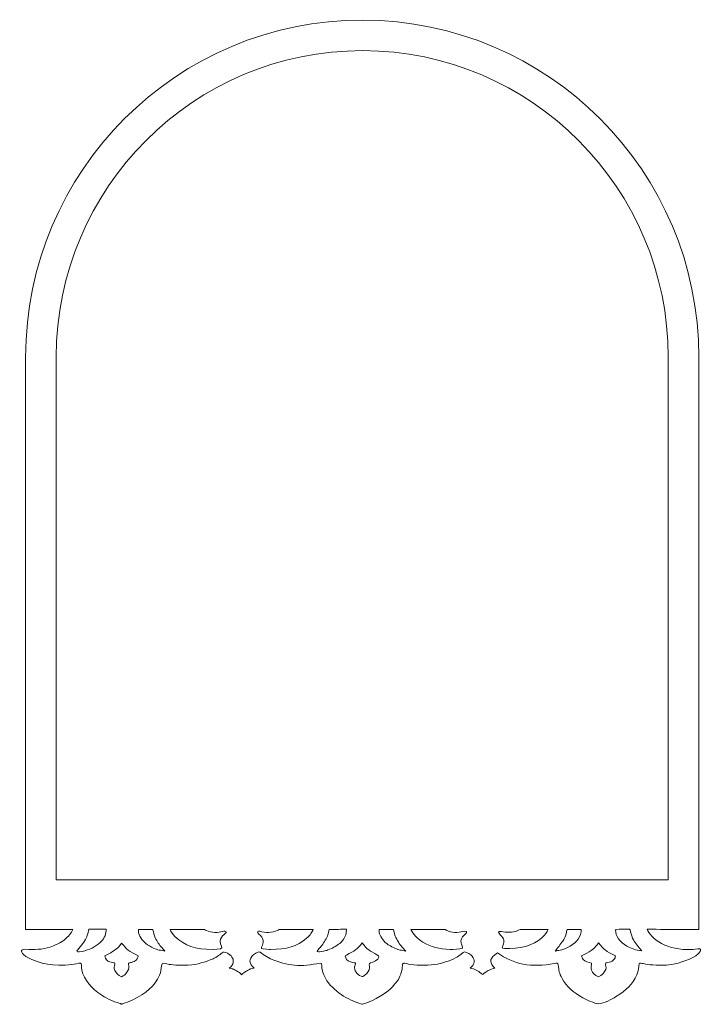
# Model space of a CAD drawing. Header units: centimetres. Extents: x -179 to 199, y -139 to 174.
# Tile 54 of 76: x 1 to 9, y 105 to 116. Entities that reach past the tile are written whole.
import ezdxf

# ---------------------------------------------------------------- set-up
doc = ezdxf.new("R2010")
doc.units = ezdxf.units.CM
doc.header["$MEASUREMENT"] = 0
doc.layers.add('Layer 1', color=7, linetype='Continuous')

msp = doc.modelspace()

# ---------------------------------------------------------------- linework, layer by layer
at = {"layer": 'Layer 1', "lineweight": 5}
for points, knots in [([(8.07145, 105.38087), (8.08201, 105.35717), (8.09695, 105.33528), (8.12245, 105.30617), (8.12245, 105.30617), (8.1786, 105.24204), (8.2721, 105.19258), (8.38338, 105.16914), (8.38338, 105.16914), (8.38338, 105.16914), (8.4694, 105.15704), (8.4694, 105.15704), (8.4694, 105.15704), (8.56162, 105.15523), (8.54281, 105.15189), (8.63606, 105.16399), (8.63606, 105.16399), (8.67469, 105.16785), (8.67109, 105.14776), (8.66027, 105.13179), (8.66027, 105.13179), (8.6188, 105.06895), (8.47816, 105.01666), (8.38003, 104.99605), (8.38003, 104.99605), (8.27983, 104.97467), (8.23707, 104.97905), (8.13585, 104.98446), (8.13585, 104.98446), (8.0833, 104.98704), (8.07686, 104.98498), (8.02638, 104.99837), (8.02638, 104.99837), (8.01633, 105.00095), (7.98723, 105.01177), (7.98233, 105.00069), (7.98233, 105.00069), (7.9777, 104.9569), (7.97383, 104.91749), (7.95735, 104.87371), (7.95735, 104.87371), (7.90403, 104.76321), (7.85174, 104.7086), (7.72012, 104.62772), (7.72012, 104.62772), (7.68381, 104.60583), (7.58361, 104.55225), (7.53132, 104.552), (7.53132, 104.552), (7.48779, 104.55148), (7.38811, 104.59759), (7.35643, 104.61639), (7.35643, 104.61639), (7.24773, 104.68053), (7.17458, 104.74312), (7.12461, 104.83146), (7.12461, 104.83146), (7.08907, 104.89405), (7.08881, 104.92239), (7.08031, 104.98601), (7.08031, 104.98601), (7.07748, 105.00687), (7.07026, 105.0061), (7.04039, 105.00043), (7.04039, 105.00043), (6.78101, 104.94969), (6.58139, 104.99193), (6.40444, 105.11789), (6.40444, 105.11789), (6.40444, 105.11789), (6.39491, 105.1117), (6.39491, 105.1117), (6.39491, 105.1117), (6.32588, 105.06431), (6.30707, 105.02696), (6.3573, 104.96772), (6.3573, 104.96772), (6.3761, 104.94557), (6.3828, 104.95252), (6.36168, 104.94608), (6.36168, 104.94608), (6.31223, 104.9314), (6.28724, 104.91517), (6.25273, 104.89019), (6.25273, 104.89019), (6.23392, 104.87654), (6.24217, 104.87474), (6.2213, 104.89019), (6.2213, 104.89019), (6.18576, 104.91646), (6.15227, 104.93758), (6.09973, 104.94917), (6.09973, 104.94917), (6.12136, 104.96772), (6.14094, 104.98936), (6.14274, 105.01254), (6.14274, 105.01254), (6.1448, 105.04396), (6.13862, 105.05272), (6.12239, 105.08079), (6.12239, 105.08079), (6.11338, 105.09625), (6.06341, 105.12793), (6.03533, 105.12845), (6.03533, 105.12845), (6.03018, 105.12742), (5.96708, 105.08131), (5.95703, 105.07461), (5.95703, 105.07461), (5.9032, 105.0401), (5.80918, 105.00867), (5.73578, 104.99373), (5.73578, 104.99373), (5.65309, 104.97699), (5.52431, 104.97648), (5.44008, 104.98884), (5.44008, 104.98884), (5.35611, 105.00198), (5.34658, 105.02439), (5.34246, 104.95613), (5.34246, 104.95613), (5.34014, 104.91595), (5.31722, 104.84434), (5.29017, 104.80777), (5.29017, 104.80777), (5.21651, 104.70783), (5.1413, 104.65297), (5.00401, 104.58522), (5.00401, 104.58522), (4.97362, 104.57028), (4.94657, 104.56281), (4.91231, 104.55174), (4.91231, 104.55174), (4.89068, 104.54504), (4.90253, 104.54504), (4.88063, 104.55174), (4.88063, 104.55174), (4.79357, 104.57956), (4.73124, 104.60918), (4.66427, 104.65322), (4.66427, 104.65322), (4.59988, 104.69546), (4.51977, 104.77299), (4.4917, 104.8276), (4.4917, 104.8276), (4.45615, 104.89534), (4.44662, 104.92986), (4.44482, 105.00043), (4.44482, 105.00043), (4.44482, 105.00043), (4.43323, 105.00533), (4.43323, 105.00533), (4.43323, 105.00533), (4.21326, 104.95793), (4.06876, 104.97364), (3.87584, 105.05169), (3.87584, 105.05169), (3.87584, 105.05169), (3.81196, 105.08723), (3.81196, 105.08723), (3.81196, 105.08723), (3.7844, 105.10501), (3.7607, 105.13386), (3.74679, 105.12819), (3.74679, 105.12819), (3.69141, 105.10578), (3.71846, 105.12072), (3.67673, 105.08904), (3.67673, 105.08904), (3.66385, 105.07925), (3.64273, 105.03933), (3.64582, 105.02645), (3.64582, 105.02645), (3.65535, 104.98755), (3.65741, 104.98111), (3.6945, 104.94917), (3.6945, 104.94917), (3.6945, 104.94917), (3.65201, 104.93913), (3.65201, 104.93913), (3.65201, 104.93913), (3.59611, 104.90848), (3.59379, 104.9144), (3.55413, 104.87448), (3.55413, 104.87448), (3.53764, 104.89328), (3.52837, 104.90358), (3.4972, 104.91981), (3.4972, 104.91981), (3.44105, 104.94351), (3.47969, 104.93372), (3.41633, 104.94917), (3.41633, 104.94917), (3.44672, 104.97519), (3.43642, 104.96463), (3.45728, 104.99605), (3.45728, 104.99605), (3.46372, 105.00584), (3.46037, 105.04911), (3.45342, 105.0589), (3.45342, 105.0589), (3.42534, 105.09882), (3.45342, 105.0759), (3.40164, 105.1117), (3.40164, 105.1117), (3.40164, 105.1117), (3.35786, 105.13386), (3.3491, 105.12716), (3.3491, 105.12716), (3.31767, 105.10372), (3.27337, 105.07075), (3.23499, 105.05169), (3.23499, 105.05169), (3.14716, 105.0164), (3.06577, 104.98781), (2.95965, 104.98189), (2.95965, 104.98189), (2.91406, 104.97905), (2.78656, 104.98189), (2.74715, 104.98961), (2.74715, 104.98961), (2.68791, 105.00146), (2.66524, 105.02078), (2.66138, 104.97287), (2.66138, 104.97287), (2.65854, 104.93681), (2.65468, 104.90307), (2.63871, 104.8683), (2.63871, 104.8683), (2.58282, 104.74904), (2.49112, 104.66765), (2.33529, 104.5914), (2.33529, 104.5914), (2.29433, 104.57131), (2.26961, 104.56513), (2.22427, 104.54994), (2.22427, 104.54994), (2.21938, 104.54813), (2.21784, 104.5453), (2.21268, 104.54787), (2.21268, 104.54787), (2.20109, 104.55431), (2.18177, 104.55895), (2.16761, 104.56333), (2.16761, 104.56333), (2.09034, 104.58831), (2.00714, 104.63597), (1.95125, 104.67769), (1.95125, 104.67769), (1.85594, 104.74827), (1.77301, 104.86701), (1.7694, 104.95948), (1.7694, 104.95948), (1.76914, 104.96798), (1.77301, 105.00172), (1.75704, 105.00404), (1.75704, 105.00404), (1.74158, 105.0061), (1.69032, 104.98936), (1.66354, 104.98704), (1.66354, 104.98704), (1.44666, 104.96875), (1.32405, 104.98678), (1.15534, 105.07564), (1.15534, 105.07564), (1.15277, 105.07693), (1.15019, 105.07848), (1.14787, 105.07976), (1.14787, 105.07976), (1.08683, 105.12767), (1.08142, 105.15626), (1.14787, 105.15987), (1.14787, 105.15987), (1.24472, 105.1524), (1.33127, 105.15446), (1.41961, 105.18305), (1.41961, 105.18305), (1.46366, 105.19722), (1.54943, 105.23688), (1.57751, 105.26084), (1.57751, 105.26084), (1.62799, 105.30385), (1.65607, 105.33682), (1.67461, 105.3801), (1.67461, 105.3801), (1.67461, 105.3801), (1.14787, 105.3801), (1.14787, 105.3801), (1.14787, 105.3801), (1.14787, 105.3801), (1.14787, 111.75813), (1.14787, 111.75813), (1.14787, 111.75813), (1.14787, 113.83392), (2.83601, 115.51742), (4.90459, 115.51356), (4.90459, 115.51356), (6.96672, 115.50944), (8.64713, 113.82954), (8.64713, 111.75813), (8.64713, 111.75813), (8.64713, 111.75813), (8.64713, 105.3801), (8.64713, 105.3801), (8.64713, 105.3801), (8.64713, 105.3801), (8.47198, 105.3801), (8.47198, 105.3801), (8.47198, 105.3801), (8.33882, 105.3801), (8.20513, 105.38061), (8.0712, 105.38087), (8.0712, 105.38087), (8.0712, 105.38087), (8.07145, 105.38087), (8.07145, 105.38087)], [0, 0, 0, 0, 0.0125, 0.0125, 0.0125, 0.0125, 0.025, 0.025, 0.025, 0.025, 0.0375, 0.0375, 0.0375, 0.0375, 0.05, 0.05, 0.05, 0.05, 0.0625, 0.0625, 0.0625, 0.0625, 0.075, 0.075, 0.075, 0.075, 0.0875, 0.0875, 0.0875, 0.0875, 0.1, 0.1, 0.1, 0.1, 0.1125, 0.1125, 0.1125, 0.1125, 0.125, 0.125, 0.125, 0.125, 0.1375, 0.1375, 0.1375, 0.1375, 0.15, 0.15, 0.15, 0.15, 0.1625, 0.1625, 0.1625, 0.1625, 0.175, 0.175, 0.175, 0.175, 0.1875, 0.1875, 0.1875, 0.1875, 0.2, 0.2, 0.2, 0.2, 0.2125, 0.2125, 0.2125, 0.2125, 0.225, 0.225, 0.225, 0.225, 0.2375, 0.2375, 0.2375, 0.2375, 0.25, 0.25, 0.25, 0.25, 0.2625, 0.2625, 0.2625, 0.2625, 0.275, 0.275, 0.275, 0.275, 0.2875, 0.2875, 0.2875, 0.2875, 0.3, 0.3, 0.3, 0.3, 0.3125, 0.3125, 0.3125, 0.3125, 0.325, 0.325, 0.325, 0.325, 0.3375, 0.3375, 0.3375, 0.3375, 0.35, 0.35, 0.35, 0.35, 0.3625, 0.3625, 0.3625, 0.3625, 0.375, 0.375, 0.375, 0.375, 0.3875, 0.3875, 0.3875, 0.3875, 0.4, 0.4, 0.4, 0.4, 0.4125, 0.4125, 0.4125, 0.4125, 0.425, 0.425, 0.425, 0.425, 0.4375, 0.4375, 0.4375, 0.4375, 0.45, 0.45, 0.45, 0.45, 0.4625, 0.4625, 0.4625, 0.4625, 0.475, 0.475, 0.475, 0.475, 0.4875, 0.4875, 0.4875, 0.4875, 0.5, 0.5, 0.5, 0.5, 0.5125, 0.5125, 0.5125, 0.5125, 0.525, 0.525, 0.525, 0.525, 0.5375, 0.5375, 0.5375, 0.5375, 0.55, 0.55, 0.55, 0.55, 0.5625, 0.5625, 0.5625, 0.5625, 0.575, 0.575, 0.575, 0.575, 0.5875, 0.5875, 0.5875, 0.5875, 0.6, 0.6, 0.6, 0.6, 0.6125, 0.6125, 0.6125, 0.6125, 0.625, 0.625, 0.625, 0.625, 0.6375, 0.6375, 0.6375, 0.6375, 0.65, 0.65, 0.65, 0.65, 0.6625, 0.6625, 0.6625, 0.6625, 0.675, 0.675, 0.675, 0.675, 0.6875, 0.6875, 0.6875, 0.6875, 0.7, 0.7, 0.7, 0.7, 0.7125, 0.7125, 0.7125, 0.7125, 0.725, 0.725, 0.725, 0.725, 0.7375, 0.7375, 0.7375, 0.7375, 0.75, 0.75, 0.75, 0.75, 0.7625, 0.7625, 0.7625, 0.7625, 0.775, 0.775, 0.775, 0.775, 0.7875, 0.7875, 0.7875, 0.7875, 0.8, 0.8, 0.8, 0.8, 0.8125, 0.8125, 0.8125, 0.8125, 0.825, 0.825, 0.825, 0.825, 0.8375, 0.8375, 0.8375, 0.8375, 0.85, 0.85, 0.85, 0.85, 0.8625, 0.8625, 0.8625, 0.8625, 0.875, 0.875, 0.875, 0.875, 0.8875, 0.8875, 0.8875, 0.8875, 0.9, 0.9, 0.9, 0.9, 0.9125, 0.9125, 0.9125, 0.9125, 0.925, 0.925, 0.925, 0.925, 0.9375, 0.9375, 0.9375, 0.9375, 0.95, 0.95, 0.95, 0.95, 0.9625, 0.9625, 0.9625, 0.9625, 0.975, 0.975, 0.975, 0.975, 1, 1, 1, 1]), ([(1.48864, 105.9313), (1.48864, 105.9313), (8.3061, 105.9313), (8.3061, 105.9313), (8.3061, 105.9313), (8.3061, 105.9313), (8.3061, 111.75813), (8.3061, 111.75813), (8.3061, 111.75813), (8.3061, 113.63636), (6.78307, 115.16867), (4.90381, 115.17253), (4.90381, 115.17253), (3.01966, 115.17614), (1.48864, 113.641), (1.48864, 111.75813), (1.48864, 111.75813), (1.48864, 111.75813), (1.48864, 105.9313), (1.48864, 105.9313)], [0, 0, 0, 0, 0.16666667, 0.16666667, 0.16666667, 0.16666667, 0.33333333, 0.33333333, 0.33333333, 0.33333333, 0.5, 0.5, 0.5, 0.5, 0.66666667, 0.66666667, 0.66666667, 0.66666667, 1, 1, 1, 1]), ([(2.04294, 105.38138), (2.04526, 105.36979), (2.04294, 105.35743), (2.04114, 105.34352), (2.04114, 105.34352), (2.03444, 105.29819), (2.00456, 105.24925), (1.95666, 105.21525), (1.95666, 105.21525), (1.89613, 105.17198), (1.83688, 105.14184), (1.7457, 105.12948), (1.7457, 105.12948), (1.71995, 105.12587), (1.71273, 105.13566), (1.72407, 105.14957), (1.72407, 105.14957), (1.74545, 105.17584), (1.76605, 105.19438), (1.78537, 105.22298), (1.78537, 105.22298), (1.81551, 105.26754), (1.83302, 105.2987), (1.84332, 105.34713), (1.84332, 105.34713), (1.84564, 105.35872), (1.8477, 105.37005), (1.85105, 105.38061), (1.85105, 105.38061), (1.91235, 105.38087), (1.9734, 105.38113), (2.0347, 105.38164), (2.0347, 105.38164), (2.03779, 105.38164), (2.04037, 105.38138), (2.04294, 105.38138)], [0, 0, 0, 0, 0.1, 0.1, 0.1, 0.1, 0.2, 0.2, 0.2, 0.2, 0.3, 0.3, 0.3, 0.3, 0.4, 0.4, 0.4, 0.4, 0.5, 0.5, 0.5, 0.5, 0.6, 0.6, 0.6, 0.6, 0.7, 0.7, 0.7, 0.7, 0.8, 0.8, 0.8, 0.8, 1, 1, 1, 1]), ([(2.56504, 105.37623), (2.57612, 105.34352), (2.57535, 105.32008), (2.59183, 105.28582), (2.59183, 105.28582), (2.61218, 105.24435), (2.63356, 105.21113), (2.66756, 105.17352), (2.66756, 105.17352), (2.67812, 105.16167), (2.68868, 105.14982), (2.69924, 105.13823), (2.69924, 105.13823), (2.62042, 105.15292), (2.61862, 105.15008), (2.55114, 105.18331), (2.55114, 105.18331), (2.48185, 105.21731), (2.44811, 105.25182), (2.42003, 105.30385), (2.42003, 105.30385), (2.4087, 105.32497), (2.39865, 105.35511), (2.40586, 105.3801), (2.40586, 105.3801), (2.40586, 105.3801), (2.56324, 105.3801), (2.56324, 105.3801), (2.56324, 105.3801), (2.56376, 105.37881), (2.56453, 105.37752), (2.56504, 105.37623)], [0, 0, 0, 0, 0.11111111, 0.11111111, 0.11111111, 0.11111111, 0.22222222, 0.22222222, 0.22222222, 0.22222222, 0.33333333, 0.33333333, 0.33333333, 0.33333333, 0.44444444, 0.44444444, 0.44444444, 0.44444444, 0.55555556, 0.55555556, 0.55555556, 0.55555556, 0.66666667, 0.66666667, 0.66666667, 0.66666667, 0.77777778, 0.77777778, 0.77777778, 0.77777778, 1, 1, 1, 1]), ([(2.75591, 105.3801), (2.76879, 105.35254), (2.78785, 105.326), (2.81077, 105.30128), (2.81077, 105.30128), (2.92925, 105.19335), (3.02662, 105.16039), (3.23602, 105.15472), (3.23602, 105.15472), (3.23602, 105.15472), (3.32025, 105.16399), (3.32025, 105.16399), (3.32025, 105.16399), (3.35399, 105.16837), (3.31175, 105.21293), (3.3133, 105.24667), (3.3133, 105.24667), (3.32566, 105.31725), (3.38825, 105.33708), (3.38052, 105.35176), (3.38052, 105.35176), (3.36945, 105.37263), (3.32592, 105.34352), (3.25611, 105.3461), (3.25611, 105.3461), (3.22958, 105.34738), (3.18296, 105.35691), (3.16158, 105.36644), (3.16158, 105.36644), (3.15412, 105.36979), (3.14613, 105.37469), (3.1384, 105.3801), (3.1384, 105.3801), (3.1384, 105.3801), (2.75591, 105.3801), (2.75591, 105.3801)], [0, 0, 0, 0, 0.1, 0.1, 0.1, 0.1, 0.2, 0.2, 0.2, 0.2, 0.3, 0.3, 0.3, 0.3, 0.4, 0.4, 0.4, 0.4, 0.5, 0.5, 0.5, 0.5, 0.6, 0.6, 0.6, 0.6, 0.7, 0.7, 0.7, 0.7, 0.8, 0.8, 0.8, 0.8, 1, 1, 1, 1]), ([(3.97268, 105.3801), (3.96496, 105.37443), (3.95697, 105.36979), (3.9495, 105.36644), (3.9495, 105.36644), (3.92812, 105.35691), (3.8815, 105.34738), (3.85497, 105.3461), (3.85497, 105.3461), (3.8202, 105.34481), (3.78697, 105.35176), (3.75478, 105.35897), (3.75478, 105.35897), (3.73726, 105.36284), (3.7231, 105.35073), (3.73263, 105.34172), (3.73263, 105.34172), (3.74705, 105.32755), (3.78053, 105.2951), (3.78749, 105.2799), (3.78749, 105.2799), (3.81016, 105.21113), (3.76199, 105.18099), (3.77641, 105.16837), (3.77641, 105.16837), (3.78491, 105.1609), (3.87584, 105.15498), (3.87584, 105.15498), (3.87584, 105.15498), (4.0533, 105.16013), (4.17359, 105.18588), (4.27585, 105.28041), (4.27585, 105.28041), (4.32041, 105.32163), (4.33844, 105.34429), (4.35235, 105.3801), (4.35235, 105.3801), (4.35235, 105.3801), (3.97268, 105.3801), (3.97268, 105.3801)], [0, 0, 0, 0, 0.09090909, 0.09090909, 0.09090909, 0.09090909, 0.18181818, 0.18181818, 0.18181818, 0.18181818, 0.27272727, 0.27272727, 0.27272727, 0.27272727, 0.36363636, 0.36363636, 0.36363636, 0.36363636, 0.45454545, 0.45454545, 0.45454545, 0.45454545, 0.54545455, 0.54545455, 0.54545455, 0.54545455, 0.63636364, 0.63636364, 0.63636364, 0.63636364, 0.72727273, 0.72727273, 0.72727273, 0.72727273, 0.81818182, 0.81818182, 0.81818182, 0.81818182, 1, 1, 1, 1]), ([(4.44817, 105.20082), (4.47444, 105.23946), (4.50045, 105.27707), (4.51488, 105.31905), (4.51488, 105.31905), (4.51823, 105.33116), (4.52286, 105.35897), (4.52904, 105.3801), (4.52904, 105.3801), (4.52904, 105.3801), (4.61791, 105.3801), (4.61791, 105.3801), (4.61791, 105.3801), (4.61791, 105.3801), (4.63259, 105.38035), (4.63259, 105.38035), (4.63259, 105.38035), (4.66272, 105.38035), (4.69183, 105.38293), (4.72094, 105.38138), (4.72094, 105.38138), (4.72094, 105.3801), (4.72094, 105.37855), (4.72094, 105.37675), (4.72094, 105.37675), (4.71991, 105.31467), (4.70754, 105.29458), (4.66504, 105.23998), (4.66504, 105.23998), (4.65551, 105.22735), (4.57721, 105.17532), (4.55738, 105.1676), (4.55738, 105.1676), (4.4765, 105.13669), (4.50921, 105.14596), (4.41983, 105.12845), (4.41983, 105.12845), (4.40386, 105.1251), (4.3897, 105.13617), (4.3982, 105.14519), (4.3982, 105.14519), (4.3982, 105.14519), (4.44817, 105.20082), (4.44817, 105.20082)], [0, 0, 0, 0, 0.08333333, 0.08333333, 0.08333333, 0.08333333, 0.16666667, 0.16666667, 0.16666667, 0.16666667, 0.25, 0.25, 0.25, 0.25, 0.33333333, 0.33333333, 0.33333333, 0.33333333, 0.41666667, 0.41666667, 0.41666667, 0.41666667, 0.5, 0.5, 0.5, 0.5, 0.58333333, 0.58333333, 0.58333333, 0.58333333, 0.66666667, 0.66666667, 0.66666667, 0.66666667, 0.75, 0.75, 0.75, 0.75, 0.83333333, 0.83333333, 0.83333333, 0.83333333, 1, 1, 1, 1]), ([(5.26107, 105.31699), (5.27163, 105.28402), (5.30563, 105.22607), (5.32958, 105.19567), (5.32958, 105.19567), (5.34684, 105.17661), (5.3641, 105.15729), (5.38135, 105.13823), (5.38135, 105.13823), (5.36126, 105.14184), (5.34117, 105.1457), (5.32134, 105.14931), (5.32134, 105.14931), (5.32134, 105.14931), (5.30614, 105.15214), (5.30614, 105.15214), (5.30614, 105.15214), (5.27961, 105.15987), (5.20749, 105.1949), (5.18714, 105.20829), (5.18714, 105.20829), (5.13898, 105.24075), (5.10575, 105.28969), (5.08952, 105.33219), (5.08952, 105.33219), (5.08695, 105.34197), (5.08489, 105.36387), (5.08772, 105.3801), (5.08772, 105.3801), (5.08772, 105.3801), (5.24664, 105.3801), (5.24664, 105.3801), (5.24664, 105.3801), (5.24664, 105.3801), (5.2469, 105.37958), (5.2469, 105.37958), (5.2469, 105.37958), (5.2469, 105.37958), (5.26107, 105.31699), (5.26107, 105.31699)], [0, 0, 0, 0, 0.09090909, 0.09090909, 0.09090909, 0.09090909, 0.18181818, 0.18181818, 0.18181818, 0.18181818, 0.27272727, 0.27272727, 0.27272727, 0.27272727, 0.36363636, 0.36363636, 0.36363636, 0.36363636, 0.45454545, 0.45454545, 0.45454545, 0.45454545, 0.54545455, 0.54545455, 0.54545455, 0.54545455, 0.63636364, 0.63636364, 0.63636364, 0.63636364, 0.72727273, 0.72727273, 0.72727273, 0.72727273, 0.81818182, 0.81818182, 0.81818182, 0.81818182, 1, 1, 1, 1]), ([(5.43828, 105.3801), (5.46249, 105.32626), (5.50937, 105.27964), (5.57402, 105.2374), (5.57402, 105.2374), (5.65541, 105.18408), (5.76025, 105.15961), (5.87693, 105.15601), (5.87693, 105.15601), (5.89985, 105.15523), (5.99567, 105.15858), (6.00958, 105.16682), (6.00958, 105.16682), (6.02477, 105.17584), (6.00133, 105.21705), (5.99799, 105.23096), (5.99799, 105.23096), (5.99309, 105.2544), (6.0003, 105.27501), (6.01576, 105.29613), (6.01576, 105.29613), (6.02555, 105.31004), (6.05671, 105.33605), (6.06032, 105.34532), (6.06032, 105.34532), (6.06959, 105.36928), (6.0173, 105.3546), (6.00133, 105.35176), (6.00133, 105.35176), (5.93385, 105.33966), (5.86894, 105.34841), (5.82103, 105.3801), (5.82103, 105.3801), (5.82103, 105.3801), (5.43828, 105.3801), (5.43828, 105.3801)], [0, 0, 0, 0, 0.1, 0.1, 0.1, 0.1, 0.2, 0.2, 0.2, 0.2, 0.3, 0.3, 0.3, 0.3, 0.4, 0.4, 0.4, 0.4, 0.5, 0.5, 0.5, 0.5, 0.6, 0.6, 0.6, 0.6, 0.7, 0.7, 0.7, 0.7, 0.8, 0.8, 0.8, 0.8, 1, 1, 1, 1]), ([(6.65609, 105.3801), (6.61487, 105.35408), (6.5546, 105.34172), (6.48892, 105.34996), (6.48892, 105.34996), (6.43174, 105.35769), (6.38718, 105.37134), (6.43483, 105.3206), (6.43483, 105.3206), (6.48557, 105.26573), (6.48042, 105.25904), (6.46522, 105.19825), (6.46522, 105.19825), (6.45801, 105.16889), (6.44771, 105.1712), (6.48042, 105.16837), (6.48042, 105.16837), (6.6445, 105.15395), (6.80393, 105.20263), (6.89769, 105.28634), (6.89769, 105.28634), (6.93787, 105.32266), (6.9559, 105.34944), (6.96749, 105.3801), (6.96749, 105.3801), (6.96749, 105.3801), (6.65609, 105.3801), (6.65609, 105.3801)], [0, 0, 0, 0, 0.125, 0.125, 0.125, 0.125, 0.25, 0.25, 0.25, 0.25, 0.375, 0.375, 0.375, 0.375, 0.5, 0.5, 0.5, 0.5, 0.625, 0.625, 0.625, 0.625, 0.75, 0.75, 0.75, 0.75, 1, 1, 1, 1]), ([(7.33505, 105.3801), (7.34123, 105.34507), (7.32526, 105.30179), (7.30311, 105.27114), (7.30311, 105.27114), (7.25984, 105.21293), (7.18231, 105.16451), (7.08289, 105.14519), (7.08289, 105.14519), (7.07052, 105.14287), (7.0579, 105.14055), (7.04528, 105.13823), (7.04528, 105.13823), (7.07439, 105.17558), (7.10478, 105.21241), (7.13286, 105.25002), (7.13286, 105.25002), (7.1447, 105.26573), (7.16608, 105.31622), (7.16943, 105.33373), (7.16943, 105.33373), (7.17201, 105.34816), (7.17381, 105.3649), (7.17948, 105.3801), (7.17948, 105.3801), (7.17948, 105.3801), (7.33505, 105.3801), (7.33505, 105.3801)], [0, 0, 0, 0, 0.125, 0.125, 0.125, 0.125, 0.25, 0.25, 0.25, 0.25, 0.375, 0.375, 0.375, 0.375, 0.5, 0.5, 0.5, 0.5, 0.625, 0.625, 0.625, 0.625, 0.75, 0.75, 0.75, 0.75, 1, 1, 1, 1]), ([(7.88111, 105.37597), (7.89192, 105.34172), (7.89244, 105.31673), (7.90918, 105.28144), (7.90918, 105.28144), (7.93236, 105.23199), (7.95941, 105.20366), (7.99676, 105.15935), (7.99676, 105.15935), (8.00242, 105.15292), (8.0068, 105.14648), (8.0117, 105.13978), (8.0117, 105.13978), (7.93545, 105.14879), (7.90532, 105.16296), (7.84633, 105.19387), (7.84633, 105.19387), (7.77241, 105.23276), (7.71394, 105.31158), (7.72038, 105.37211), (7.72038, 105.37211), (7.72064, 105.37494), (7.72115, 105.37778), (7.72193, 105.38035), (7.72193, 105.38035), (7.77421, 105.38087), (7.82624, 105.38087), (7.87879, 105.38113), (7.87879, 105.38113), (7.87956, 105.37932), (7.88033, 105.37752), (7.88111, 105.37597)], [0, 0, 0, 0, 0.11111111, 0.11111111, 0.11111111, 0.11111111, 0.22222222, 0.22222222, 0.22222222, 0.22222222, 0.33333333, 0.33333333, 0.33333333, 0.33333333, 0.44444444, 0.44444444, 0.44444444, 0.44444444, 0.55555556, 0.55555556, 0.55555556, 0.55555556, 0.66666667, 0.66666667, 0.66666667, 0.66666667, 0.77777778, 0.77777778, 0.77777778, 0.77777778, 1, 1, 1, 1]), ([(2.21655, 105.22787), (2.27424, 105.15266), (2.29691, 105.13643), (2.40277, 105.08595), (2.40277, 105.08595), (2.39891, 105.06045), (2.39092, 105.04036), (2.35641, 105.02336), (2.35641, 105.02336), (2.31108, 105.00069), (2.28532, 105.02078), (2.29588, 104.97364), (2.29588, 104.97364), (2.30412, 104.93733), (2.28996, 104.92548), (2.26729, 104.89277), (2.26729, 104.89277), (2.25029, 104.8683), (2.24797, 104.86907), (2.21655, 104.8513), (2.21655, 104.8513), (2.17456, 104.87474), (2.15808, 104.8871), (2.14134, 104.92213), (2.14134, 104.92213), (2.12562, 104.95433), (2.1385, 104.9636), (2.14108, 104.9927), (2.14108, 104.9927), (2.14185, 105.00636), (2.13721, 105.00687), (2.11609, 105.01099), (2.11609, 105.01099), (2.07256, 105.01949), (2.04887, 105.0298), (2.03676, 105.05916), (2.03676, 105.05916), (2.03315, 105.06792), (2.03187, 105.07693), (2.03032, 105.08595), (2.03032, 105.08595), (2.08905, 105.11557), (2.14674, 105.1457), (2.18538, 105.18692), (2.18538, 105.18692), (2.18538, 105.18692), (2.21655, 105.22787), (2.21655, 105.22787)], [0, 0, 0, 0, 0.07692308, 0.07692308, 0.07692308, 0.07692308, 0.15384615, 0.15384615, 0.15384615, 0.15384615, 0.23076923, 0.23076923, 0.23076923, 0.23076923, 0.30769231, 0.30769231, 0.30769231, 0.30769231, 0.38461538, 0.38461538, 0.38461538, 0.38461538, 0.46153846, 0.46153846, 0.46153846, 0.46153846, 0.53846154, 0.53846154, 0.53846154, 0.53846154, 0.61538462, 0.61538462, 0.61538462, 0.61538462, 0.69230769, 0.69230769, 0.69230769, 0.69230769, 0.76923077, 0.76923077, 0.76923077, 0.76923077, 0.84615385, 0.84615385, 0.84615385, 0.84615385, 1, 1, 1, 1]), ([(5.03698, 105.11042), (5.07304, 105.09264), (5.09699, 105.07951), (5.07149, 105.04937), (5.07149, 105.04937), (5.04058, 105.01228), (4.98366, 105.0146), (4.97748, 104.9994), (4.97748, 104.9994), (4.97104, 104.98369), (4.98315, 104.95793), (4.97284, 104.93037), (4.97284, 104.93037), (4.9628, 104.90384), (4.9409, 104.86933), (4.90227, 104.85516), (4.90227, 104.85516), (4.89351, 104.85181), (4.89737, 104.85233), (4.88501, 104.85722), (4.88501, 104.85722), (4.83478, 104.87783), (4.80825, 104.92805), (4.81289, 104.96411), (4.81289, 104.96411), (4.82397, 105.0316), (4.84174, 104.99322), (4.76498, 105.01743), (4.76498, 105.01743), (4.7248, 105.03005), (4.71295, 105.05555), (4.70909, 105.08157), (4.70909, 105.08157), (4.70806, 105.08929), (4.7078, 105.08517), (4.72068, 105.09187), (4.72068, 105.09187), (4.81675, 105.14287), (4.842, 105.15781), (4.8966, 105.22993), (4.8966, 105.22993), (4.93781, 105.17661), (4.96151, 105.14854), (5.03698, 105.11042)], [0, 0, 0, 0, 0.08333333, 0.08333333, 0.08333333, 0.08333333, 0.16666667, 0.16666667, 0.16666667, 0.16666667, 0.25, 0.25, 0.25, 0.25, 0.33333333, 0.33333333, 0.33333333, 0.33333333, 0.41666667, 0.41666667, 0.41666667, 0.41666667, 0.5, 0.5, 0.5, 0.5, 0.58333333, 0.58333333, 0.58333333, 0.58333333, 0.66666667, 0.66666667, 0.66666667, 0.66666667, 0.75, 0.75, 0.75, 0.75, 0.83333333, 0.83333333, 0.83333333, 0.83333333, 1, 1, 1, 1]), ([(7.39996, 105.11531), (7.47749, 105.16373), (7.48135, 105.16657), (7.53003, 105.23096), (7.53003, 105.23096), (7.58953, 105.15266), (7.61194, 105.13669), (7.71858, 105.08595), (7.71858, 105.08595), (7.716, 105.06895), (7.716, 105.05813), (7.69668, 105.04036), (7.69668, 105.04036), (7.67093, 105.0182), (7.66449, 105.0182), (7.62637, 105.00945), (7.62637, 105.00945), (7.60679, 105.00481), (7.60731, 105.00172), (7.60859, 104.98833), (7.60859, 104.98833), (7.61143, 104.95149), (7.62147, 104.94917), (7.597, 104.91105), (7.597, 104.91105), (7.57743, 104.88118), (7.57176, 104.87113), (7.53003, 104.85104), (7.53003, 104.85104), (7.4865, 104.87216), (7.46435, 104.89225), (7.4507, 104.92625), (7.4507, 104.92625), (7.4386, 104.95664), (7.45379, 104.97545), (7.45173, 105.00507), (7.45173, 105.00507), (7.41361, 105.01692), (7.37987, 105.01511), (7.3572, 105.04473), (7.3572, 105.04473), (7.34741, 105.05761), (7.34432, 105.07178), (7.34149, 105.08595), (7.34149, 105.08595), (7.34149, 105.08595), (7.39996, 105.11531), (7.39996, 105.11531)], [0, 0, 0, 0, 0.07692308, 0.07692308, 0.07692308, 0.07692308, 0.15384615, 0.15384615, 0.15384615, 0.15384615, 0.23076923, 0.23076923, 0.23076923, 0.23076923, 0.30769231, 0.30769231, 0.30769231, 0.30769231, 0.38461538, 0.38461538, 0.38461538, 0.38461538, 0.46153846, 0.46153846, 0.46153846, 0.46153846, 0.53846154, 0.53846154, 0.53846154, 0.53846154, 0.61538462, 0.61538462, 0.61538462, 0.61538462, 0.69230769, 0.69230769, 0.69230769, 0.69230769, 0.76923077, 0.76923077, 0.76923077, 0.76923077, 0.84615385, 0.84615385, 0.84615385, 0.84615385, 1, 1, 1, 1])]:
    msp.add_open_spline(points, degree=3, knots=knots, dxfattribs=at)

doc.saveas('drawing.dxf')
